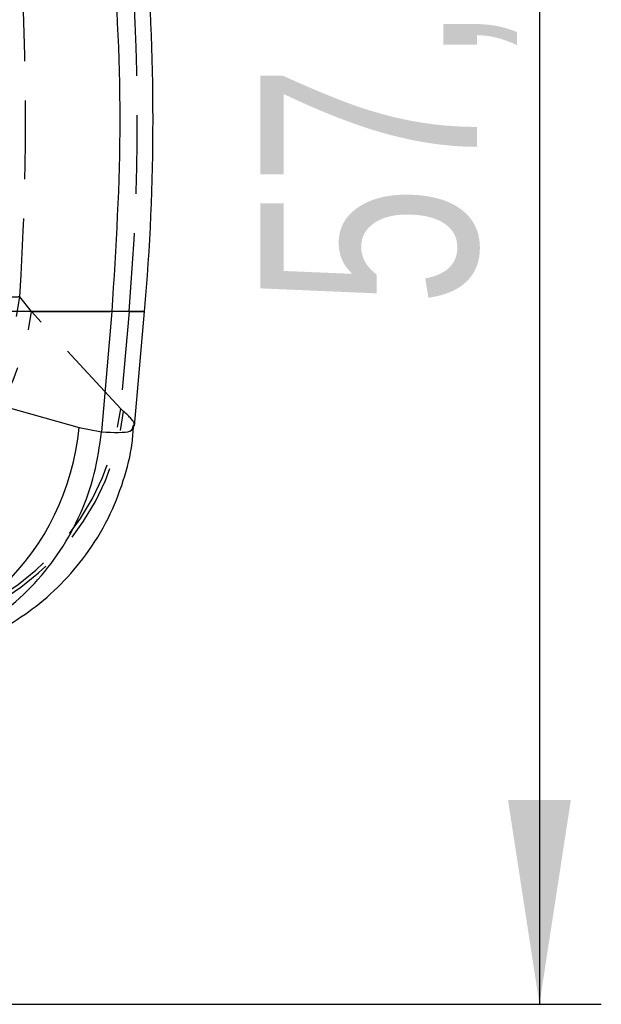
# Model space of a CAD drawing. Extents: x 67 to 774, y 19 to 566.
# Tile 18 of 44: x 329 to 348, y 262 to 293. Entities that reach past the tile are written whole.
import ezdxf

# ---------------------------------------------------------------- set-up
doc = ezdxf.new("R2010")
doc.units = 0
doc.header["$LTSCALE"] = 2
doc.linetypes.add('HIDDEN', pattern=[1.905, 1.27, -0.635])
doc.layers.get('0').update_dxf_attribs({"linetype": 'CONTINUOUS'})
doc.layers.add('FORMATO', color=179, linetype='CONTINUOUS')
doc.styles.add('SLDTEXTSTYLE0', font='TXT', dxfattribs={"width": 0.75})
doc.dimstyles.new('SLDDIMSTYLE2', dxfattribs={"dimtxt": 7, "dimasz": 6.604, "dimexe": 0, "dimexo": 0.0625, "dimgap": 1.75, "dimtad": 1, "dimdec": 3, "dimrnd": 1e-09, "dimzin": 12, "dimtxsty": 'SLDTEXTSTYLE0', "dimsah": 1, "dimcen": 0.09, "dimazin": 3, "dimtfac": 1, "dimtdec": 3, "dimtofl": 0, "dimtmove": 0, "dimatfit": 3, "dimtolj": 1, "dimtzin": 12})

# ---------------------------------------------------------------- blocks, each defined once
blk = doc.blocks.new('_D_7')
at = {"layer": 'FORMATO'}
for p, q in [((241.132, 318.789), (347.56, 318.789)), ((345.56, 318.789), (345.56, 261.589)), ((241.132, 261.589), (347.56, 261.589))]:
    blk.add_line(p, q, dxfattribs=at)
for points in [[(345.56, 318.789), (344.544, 312.185), (346.576, 312.185)], [(345.56, 261.589), (346.576, 268.193), (344.544, 268.193)]]:
    blk.add_solid(points, dxfattribs=at)
at = {"layer": 'FORMATO', "insert": (336.537, 284.138), "char_height": 7, "attachment_point": 1, "rotation": 90, "style": 'SLDTEXTSTYLE0'}
blk.add_mtext('57,2', dxfattribs=at)

msp = doc.modelspace()

# ---------------------------------------------------------------- linework, layer by layer
at = {"color": 7, "linetype": 'HIDDEN'}
for p, q in [((329.141984, 283.972101), (328.76071, 284.4457)), ((332.024986, 280.823269), (329.141984, 283.972101)), ((329.141984, 283.972101), (332.295882, 283.972101)), ((332.295882, 283.972101), (332.024986, 280.823269)), ((332.295882, 283.972101), (332.799016, 283.972101)), ((332.121488, 280.743665), (332.024986, 280.823269))]:
    msp.add_line(p, q, dxfattribs=at)
at = {"color": 8, "linetype": 'CONTINUOUS'}
for p, q in [((331.736855, 283.972101), (324.912866, 283.972101)), ((332.799016, 283.972101), (331.736855, 283.972101)), ((324.912866, 281.850808), (330.678615, 280.221683))]:
    msp.add_line(p, q, dxfattribs=at)
at = {"color": 7, "linetype": 'CONTINUOUS'}
for p, q in [((331.736855, 283.972101), (331.409648, 280.086454)), ((332.475091, 280.269631), (332.799016, 283.972101)), ((330.678615, 280.221683), (331.409283, 280.082318)), ((331.409283, 280.082318), (331.409648, 280.086454))]:
    msp.add_line(p, q, dxfattribs=at)
at = {"color": 7, "linetype": 'HIDDEN'}
for centre, radius, start, end in [((260.107457, 290.182209), 72.455049, 355.08315723, 4.91684277), ((320.520409, 285.406066), 8.296075, 269.9184691, 353.3524496), ((320.908684, 284.985874), 8.295478, 269.9030981, 352.9804547), ((323.791606, 281.83727), 8.295586, 269.9131421, 352.9789656), ((323.90589, 281.737358), 8.275474, 269.5964361, 353.1034655)]:
    msp.add_arc(centre, radius, start, end, dxfattribs=at)
at = {"color": 7, "linetype": 'CONTINUOUS'}
for centre, radius, start, end in [((261.817154, 290.182209), 71.253, 355, 5), ((322.565838, 280.973907), 8.147576, 273.1682616, 354.7026312)]:
    msp.add_arc(centre, radius, start, end, dxfattribs=at)
at = {"color": 7, "linetype": 'HIDDEN'}
msp.add_ellipse((270.206984, 290.182209), major_axis=(0, 71.253), ratio=0.824448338, start_param=4.631792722, end_param=4.791453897, dxfattribs=at)
at = {"color": 7, "linetype": 'CONTINUOUS'}
for points, knots in [([(331.736855, 296.392318), (331.867342, 294.322282), (332.128315, 290.182209), (331.867342, 286.042137), (331.736855, 283.972101)], [0, 0, 0, 0, 0.4999999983, 1, 1, 1, 1]), ([(323.82392, 272.672123), (323.954197, 272.669183), (324.343894, 272.660391), (325.107679, 272.722415), (326.088697, 272.895747), (327.128441, 273.213888), (328.178332, 273.694025), (329.189516, 274.341856), (330.116325, 275.147572), (330.951698, 276.127476), (331.641268, 277.2539), (332.12865, 278.480281), (332.39027, 279.494972), (332.427734, 280.091839), (332.43922, 280.274822)], [0, 0, 0, 0, 0.041587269, 0.124399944, 0.207935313, 0.294695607, 0.384401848, 0.475975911, 0.568635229, 0.661871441, 0.765554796, 0.864282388, 0.958392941, 1, 1, 1, 1]), ([(323.644636, 272.676122), (323.689633, 272.676892), (324.009733, 272.682375), (324.768712, 272.747214), (325.902422, 273.008489), (327.133694, 273.524845), (328.263333, 274.251348), (329.263539, 275.159821), (330.101451, 276.231334), (330.754881, 277.430043), (331.217879, 278.724684), (331.345482, 279.629774), (331.409283, 280.082318)], [0, 0, 0, 0, 0.01173192, 0.083460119, 0.198031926, 0.312603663, 0.427171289, 0.541738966, 0.656304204, 0.770869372, 0.885434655, 1, 1, 1, 1])]:
    msp.add_open_spline(points, degree=3, knots=knots, dxfattribs=at)
at = {"color": 7, "linetype": 'HIDDEN'}
for points, knots in [([(328.76071, 284.4457), (328.75365, 284.44507), (328.633177, 284.434334), (328.277717, 284.422811), (327.47376, 284.428512), (326.394312, 284.455652), (324.972831, 284.504762), (323.33588, 284.572349), (321.575459, 284.65283), (319.917521, 284.734121), (318.215706, 284.822568), (317.095518, 284.886153), (316.535423, 284.917945)], [0, 0, 0, 0, 0.006912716, 0.11796392, 0.229014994, 0.338920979, 0.448826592, 0.587594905, 0.690333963, 0.793072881, 0.896536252, 1, 1, 1, 1]), ([(332.430065, 280.275501), (332.445314, 280.291808), (332.524097, 280.376056), (332.301223, 280.579555), (332.121488, 280.743665)], [0, 0, 0, 0, 0.193559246, 1, 1, 1, 1])]:
    msp.add_open_spline(points, degree=3, knots=knots, dxfattribs=at)
at = {"color": 8, "linetype": 'CONTINUOUS'}
msp.add_open_spline([(331.409648, 280.086454), (331.79142, 280.066469), (332.391995, 280.03503), (332.419899, 280.211286), (332.430065, 280.275501)], degree=3, knots=[0, 0, 0, 0, 0.635676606, 1, 1, 1, 1], dxfattribs=at)

# ---------------------------------------------------------------- dimensions: what is measured, and where the dimension line sits
at = {"layer": 'FORMATO'}
dim = msp.add_linear_dim(base=(345.560351, 261.589104), p1=(239.132216, 318.789104), p2=(239.132216, 261.589104), angle=90, dimstyle='SLDDIMSTYLE2', dxfattribs=at)
dim.commit()
dim.dimension.update_dxf_attribs({"geometry": '_D_7', "text_midpoint": (345.560351, 293.189363), "dimtype": 160})

doc.saveas('drawing.dxf')
